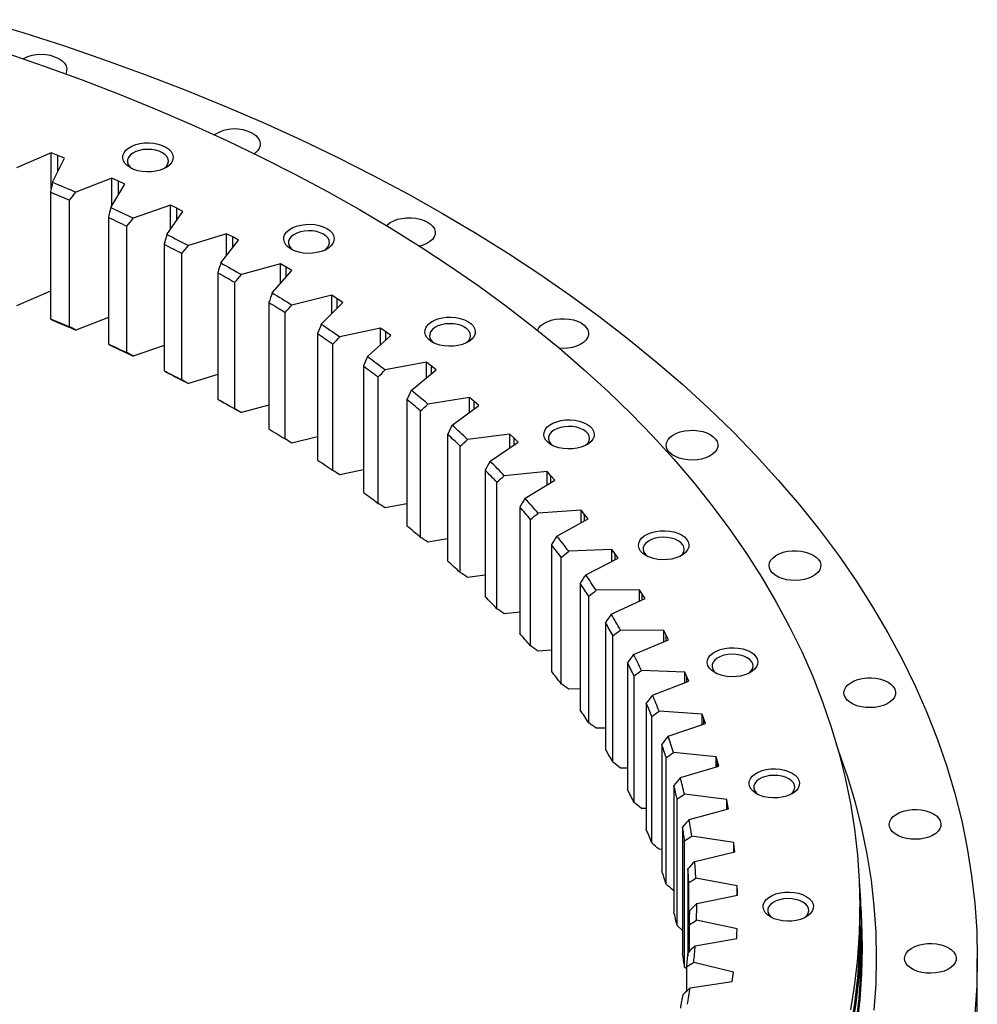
# Model space of a CAD drawing. Header units: millimetres. Extents: x 544 to 8161, y 2697 to 8573.
# Tile 16 of 16: x 6128 to 6536, y 5791 to 6210. Entities that reach past the tile are written whole.
import ezdxf

# ---------------------------------------------------------------- set-up
doc = ezdxf.new("R2010")
doc.units = ezdxf.units.MM
doc.header["$LTSCALE"] = 50

msp = doc.modelspace()

# ---------------------------------------------------------------- linework, layer by layer
at = {"lineweight": 25}
for p, q in [((6141.63, 6153.76), (6126.81, 6147.42)), ((6144.5, 6152.61), (6141.63, 6153.76)), ((6141.63, 6138.46), (6141.63, 6153.76)), ((6142.21, 6141.23), (6147.37, 6151.45)), ((6147.37, 6151.45), (6144.5, 6152.61)), ((6144.5, 6145.77), (6144.5, 6152.61)), ((6167.47, 6142.96), (6152.15, 6137.03)), ((6170.25, 6141.73), (6167.47, 6142.96)), ((6167.47, 6131.16), (6167.47, 6142.96)), ((6173.02, 6140.49), (6170.25, 6141.73)), ((6170.25, 6135.84), (6170.25, 6141.73)), ((6141.32, 6137.01), (6141.32, 6083.12)), ((6167.03, 6130.42), (6173.02, 6140.49)), ((6149.5, 6079.66), (6149.5, 6133.56)), ((6192.4, 6131.46), (6176.61, 6125.96)), ((6190.93, 6118.95), (6197.74, 6128.85)), ((6195.08, 6130.16), (6192.4, 6131.46)), ((6192.4, 6121.09), (6192.4, 6131.46)), ((6197.74, 6128.85), (6195.08, 6130.16)), ((6195.08, 6124.98), (6195.08, 6130.16)), ((6166, 6126.24), (6166, 6072.34)), ((6173.89, 6068.67), (6173.89, 6122.56)), ((6216.36, 6119.3), (6200.14, 6114.23)), ((6213.87, 6106.85), (6221.48, 6116.55)), ((6218.93, 6117.93), (6216.36, 6119.3)), ((6216.36, 6110.02), (6216.36, 6119.3)), ((6221.48, 6116.55), (6218.93, 6117.93)), ((6218.93, 6113.29), (6218.93, 6117.93)), ((6189.76, 6114.8), (6189.76, 6060.91)), ((6197.34, 6057.02), (6197.34, 6110.91)), ((6239.3, 6106.5), (6222.68, 6101.88)), ((6235.8, 6094.13), (6244.19, 6103.61)), ((6241.75, 6105.06), (6239.3, 6106.5)), ((6239.3, 6098.09), (6239.3, 6106.5)), ((6244.19, 6103.61), (6241.75, 6105.06)), ((6241.75, 6100.86), (6241.75, 6105.06)), ((6212.56, 6102.72), (6212.56, 6048.83)), ((6219.82, 6044.74), (6219.82, 6098.63)), ((6141.32, 6094.84), (6126.81, 6088.63)), ((6261.17, 6093.09), (6244.19, 6088.93)), ((6263.5, 6091.58), (6261.17, 6093.09)), ((6261.17, 6085.38), (6261.17, 6093.09)), ((6265.82, 6090.07), (6263.5, 6091.58)), ((6263.5, 6087.73), (6263.5, 6091.58)), ((6234.35, 6090.04), (6234.35, 6036.15)), ((6256.66, 6080.83), (6265.82, 6090.07)), ((6166, 6083.6), (6152.15, 6078.24)), ((6241.26, 6031.87), (6241.26, 6085.76)), ((6281.92, 6079.1), (6264.62, 6075.4)), ((6284.12, 6077.53), (6281.92, 6079.1)), ((6281.92, 6071.97), (6281.92, 6079.1)), ((6255.08, 6076.78), (6255.08, 6022.89)), ((6276.41, 6066.97), (6286.31, 6075.95)), ((6286.31, 6075.95), (6284.12, 6077.53)), ((6284.12, 6073.97), (6284.12, 6077.53)), ((6189.76, 6071.75), (6176.61, 6067.17)), ((6261.63, 6018.42), (6261.63, 6072.31)), ((6274.7, 6062.97), (6274.7, 6009.08)), ((6301.5, 6064.55), (6283.91, 6061.33)), ((6303.57, 6062.93), (6301.5, 6064.55)), ((6301.5, 6057.91), (6301.5, 6064.55)), ((6305.63, 6061.29), (6303.57, 6062.93)), ((6303.57, 6059.61), (6303.57, 6062.93)), ((6212.56, 6059.32), (6200.14, 6055.44)), ((6280.88, 6004.44), (6280.88, 6058.33)), ((6295, 6052.59), (6305.63, 6061.29)), ((6319.86, 6049.49), (6302.03, 6046.76)), ((6321.8, 6047.81), (6319.86, 6049.49)), ((6319.86, 6043.26), (6319.86, 6049.49)), ((6234.35, 6046.33), (6222.68, 6043.09)), ((6293.17, 6048.64), (6293.17, 5994.75)), ((6312.39, 6037.72), (6323.73, 6046.12)), ((6323.73, 6046.12), (6321.8, 6047.81)), ((6321.8, 6044.7), (6321.8, 6047.81)), ((6298.96, 5989.94), (6298.96, 6043.84)), ((6255.08, 6032.81), (6244.19, 6030.14)), ((6310.44, 6033.82), (6310.44, 5979.93)), ((6336.98, 6033.95), (6318.95, 6031.7)), ((6338.78, 6032.22), (6336.98, 6033.95)), ((6336.98, 6028.06), (6336.98, 6033.95)), ((6340.56, 6030.48), (6338.78, 6032.22)), ((6338.78, 6029.28), (6338.78, 6032.22)), ((6315.83, 5974.97), (6315.83, 6028.86)), ((6328.55, 6022.39), (6340.56, 6030.48)), ((6274.7, 6018.76), (6264.62, 6016.61)), ((6326.48, 6018.55), (6326.48, 5964.66)), ((6352.8, 6017.95), (6334.61, 6016.2)), ((6354.46, 6016.17), (6352.8, 6017.95)), ((6352.8, 6012.37), (6352.8, 6017.95)), ((6356.1, 6014.39), (6354.46, 6016.17)), ((6354.46, 6013.39), (6354.46, 6016.17)), ((6331.47, 5959.56), (6331.47, 6013.45)), ((6343.44, 6006.64), (6356.1, 6014.39)), ((6293.17, 6004.24), (6283.91, 6002.54)), ((6341.26, 6002.85), (6341.26, 5948.96)), ((6367.3, 6001.55), (6348.98, 6000.29)), ((6368.81, 5999.72), (6367.3, 6001.55)), ((6367.3, 5996.23), (6367.3, 6001.55)), ((6370.3, 5997.9), (6368.81, 5999.72)), ((6368.81, 5997.07), (6368.81, 5999.72)), ((6345.82, 5943.73), (6345.82, 5997.63)), ((6357.02, 5990.5), (6370.3, 5997.9)), ((6310.44, 5989.26), (6302.03, 5987.97)), ((6354.74, 5986.78), (6354.74, 5932.88)), ((6380.44, 5984.76), (6362.04, 5984.01)), ((6381.8, 5982.9), (6380.44, 5984.76)), ((6380.44, 5979.67), (6380.44, 5984.76)), ((6383.14, 5981.03), (6381.8, 5982.9)), ((6381.8, 5980.36), (6381.8, 5982.9)), ((6358.86, 5927.54), (6358.86, 5981.43)), ((6369.27, 5974.01), (6383.14, 5981.03)), ((6326.48, 5973.85), (6318.95, 5972.91)), ((6366.88, 5970.35), (6366.88, 5916.46)), ((6392.19, 5967.64), (6373.75, 5967.39)), ((6393.39, 5965.74), (6392.19, 5967.64)), ((6392.19, 5962.74), (6392.19, 5967.64)), ((6394.58, 5963.84), (6393.39, 5965.74)), ((6393.39, 5963.3), (6393.39, 5965.74)), ((6370.57, 5911), (6370.57, 5964.89)), ((6380.16, 5957.2), (6394.58, 5963.84)), ((6341.26, 5958.05), (6334.61, 5957.41)), ((6377.67, 5953.61), (6377.67, 5899.72)), ((6402.53, 5950.21), (6384.09, 5950.47)), ((6403.57, 5948.29), (6402.53, 5950.21)), ((6402.53, 5945.49), (6402.53, 5950.21)), ((6404.6, 5946.36), (6403.57, 5948.29)), ((6403.57, 5945.93), (6403.57, 5948.29)), ((6380.9, 5894.17), (6380.9, 5948.06)), ((6389.65, 5940.12), (6404.6, 5946.36)), ((6354.74, 5941.9), (6348.98, 5941.5)), ((6387.08, 5936.59), (6387.08, 5882.7)), ((6411.43, 5932.53), (6393.03, 5933.28)), ((6412.32, 5930.57), (6411.43, 5932.53)), ((6411.43, 5927.95), (6411.43, 5932.53)), ((6389.85, 5877.07), (6389.85, 5930.96)), ((6397.74, 5922.79), (6413.19, 5928.62)), ((6413.19, 5928.62), (6412.32, 5930.57)), ((6412.32, 5928.29), (6412.32, 5930.57)), ((6366.88, 5925.42), (6362.04, 5925.22)), ((6395.08, 5919.34), (6395.08, 5865.45)), ((6418.87, 5914.62), (6400.55, 5915.87)), ((6397.39, 5859.75), (6397.39, 5913.64)), ((6404.41, 5905.27), (6420.31, 5910.66)), ((6419.6, 5912.64), (6418.87, 5914.62)), ((6418.87, 5910.17), (6418.87, 5914.62)), ((6420.31, 5910.66), (6419.6, 5912.64)), ((6419.6, 5910.42), (6419.6, 5912.64)), ((6377.67, 5908.65), (6373.75, 5908.6)), ((6401.66, 5901.88), (6401.66, 5847.99)), ((6424.84, 5896.52), (6406.65, 5898.28)), ((6403.51, 5842.24), (6403.51, 5896.13)), ((6425.41, 5894.53), (6424.84, 5896.52)), ((6424.84, 5892.2), (6424.84, 5896.52)), ((6425.95, 5892.53), (6425.41, 5894.53)), ((6425.41, 5892.37), (6425.41, 5894.53)), ((6387.08, 5891.63), (6384.09, 5891.67)), ((6409.63, 5887.58), (6425.95, 5892.53)), ((6406.81, 5884.27), (6406.81, 5830.38)), ((6408.18, 5824.58), (6408.18, 5878.47)), ((6429.33, 5878.29), (6411.29, 5880.53)), ((6429.73, 5876.28), (6429.33, 5878.29)), ((6429.33, 5874.06), (6429.33, 5878.29)), ((6395.08, 5874.41), (6393.03, 5874.49)), ((6413.4, 5869.77), (6430.11, 5874.27)), ((6430.11, 5874.27), (6429.73, 5876.28)), ((6429.73, 5874.17), (6429.73, 5876.28)), ((6410.51, 5866.54), (6410.51, 5812.65)), ((6411.41, 5806.82), (6411.41, 5860.71)), ((6432.31, 5859.95), (6414.49, 5862.69)), ((6401.66, 5857), (6400.55, 5857.08)), ((6415.7, 5851.87), (6432.77, 5855.92)), ((6432.55, 5857.93), (6432.31, 5859.95)), ((6432.31, 5855.81), (6432.31, 5859.95)), ((6432.77, 5855.92), (6432.55, 5857.93)), ((6432.55, 5855.87), (6432.55, 5857.93)), ((6412.76, 5848.72), (6412.76, 5811.62)), ((6433.8, 5841.55), (6416.21, 5844.77)), ((6406.81, 5839.47), (6406.65, 5839.49)), ((6413.18, 5813.31), (6413.18, 5842.88)), ((6433.87, 5839.53), (6433.8, 5841.55)), ((6433.8, 5837.49), (6433.8, 5841.55)), ((6433.92, 5837.51), (6433.87, 5839.53)), ((6433.87, 5837.5), (6433.87, 5839.53)), ((6416.55, 5833.93), (6433.92, 5837.51)), ((6413.55, 5830.87), (6413.55, 5829.48)), ((6486.05, 5824.46), (6486.05, 5832.62)), ((6433.77, 5823.13), (6416.47, 5826.83)), ((6410.51, 5822.46), (6408.18, 5824.58)), ((6413.49, 5813.61), (6413.49, 5825.01)), ((6433.68, 5821.11), (6433.77, 5823.13)), ((6486.55, 5815.48), (6486.55, 5824.46)), ((6415.92, 5816), (6433.57, 5819.09)), ((6433.57, 5819.09), (6433.68, 5821.11)), ((6536.05, 5773.83), (6536.05, 5810.58)), ((6412.34, 5805.94), (6411.41, 5806.82)), ((6412.34, 5796.69), (6412.34, 5807.17)), ((6432.24, 5804.74), (6415.26, 5808.9)), ((6431.71, 5800.71), (6431.99, 5802.72)), ((6431.99, 5802.72), (6432.24, 5804.74)), ((6413.83, 5798.09), (6431.71, 5800.71))]:
    msp.add_line(p, q, dxfattribs=at)
at = {"lineweight": 25, "flags": 128}
for points in [[(6111.53, 6210.5), (6129.54, 6205.03), (6147.3, 6199.29), (6164.79, 6193.28), (6182.01, 6187.01), (6198.93, 6180.48), (6215.55, 6173.7), (6231.86, 6166.67), (6247.85, 6159.39), (6263.5, 6151.88), (6278.8, 6144.13), (6293.75, 6136.16), (6308.33, 6127.96)], [(6122.3, 6196.33), (6138.67, 6190.71), (6154.77, 6184.85), (6170.61, 6178.74), (6186.16, 6172.39), (6201.42, 6165.81), (6216.38, 6159.01), (6231.02, 6151.98), (6245.34, 6144.73), (6259.33, 6137.26), (6272.97, 6129.59)], [(6145.08, 6193.78), (6146.34, 6192.9), (6147.32, 6191.91), (6147.97, 6190.84), (6148.27, 6189.71), (6148.23, 6188.58), (6147.84, 6187.46), (6147.82, 6187.42)], [(6190.46, 6156.23), (6191.73, 6155.35), (6192.69, 6154.35), (6193.32, 6153.27), (6193.6, 6152.13), (6193.5, 6150.99), (6193.05, 6149.87), (6192.25, 6148.83), (6191.13, 6147.88), (6189.72, 6147.07), (6188.09, 6146.42), (6186.27, 6145.96), (6184.34, 6145.7), (6182.36, 6145.65), (6180.4, 6145.8), (6178.51, 6146.17), (6176.78, 6146.73), (6175.26, 6147.46), (6173.99, 6148.34), (6173.02, 6149.34), (6172.39, 6150.42), (6172.12, 6151.56), (6172.21, 6152.7), (6172.66, 6153.82), (6173.47, 6154.87), (6174.59, 6155.81), (6175.99, 6156.62), (6177.63, 6157.27), (6179.44, 6157.73), (6181.37, 6157.99), (6183.35, 6158.04), (6185.32, 6157.89), (6187.2, 6157.52), (6188.93, 6156.97), (6190.46, 6156.23)], [(6227.46, 6162), (6228.73, 6161.12), (6229.7, 6160.13), (6230.35, 6159.06), (6230.66, 6157.93), (6230.62, 6156.8), (6230.22, 6155.68), (6229.49, 6154.62), (6228.44, 6153.66), (6228.09, 6153.41)], [(6189.04, 6153.78), (6187.67, 6154.43), (6186.1, 6154.9), (6184.4, 6155.18), (6182.63, 6155.26), (6180.88, 6155.13), (6179.2, 6154.8), (6177.68, 6154.28), (6176.36, 6153.6), (6175.32, 6152.77), (6174.58, 6151.85), (6174.18, 6150.85), (6174.13, 6149.83), (6174.44, 6148.82), (6175.1, 6147.87), (6176.03, 6147.05)], [(6189.68, 6147.05), (6189.91, 6147.22), (6190.81, 6148.1), (6191.38, 6149.07), (6191.6, 6150.08), (6191.47, 6151.1), (6190.98, 6152.09), (6190.16, 6152.99), (6189.04, 6153.78)], [(6142.21, 6141.23), (6143.46, 6140.71), (6144.71, 6140.19), (6145.95, 6139.66), (6147.2, 6139.14), (6148.44, 6138.61), (6149.68, 6138.09), (6150.91, 6137.56), (6152.15, 6137.03)], [(6141.32, 6137.01), (6142.35, 6136.58), (6143.38, 6136.16), (6144.4, 6135.72), (6145.42, 6135.29), (6146.45, 6134.86), (6147.47, 6134.43), (6148.49, 6133.99), (6149.5, 6133.56)], [(6167.03, 6130.42), (6168.23, 6129.87), (6169.44, 6129.32), (6170.64, 6128.76), (6171.84, 6128.2), (6173.03, 6127.64), (6174.23, 6127.08), (6175.42, 6126.52), (6176.61, 6125.96)], [(6272.97, 6129.59), (6286.26, 6121.72), (6299.19, 6113.64), (6311.75, 6105.38), (6323.92, 6096.92), (6335.71, 6088.29), (6347.11, 6079.48), (6358.1, 6070.5), (6368.68, 6061.36), (6378.85, 6052.06), (6388.58, 6042.61), (6397.89, 6033.02), (6406.76, 6023.29), (6415.18, 6013.43), (6423.15, 6003.44), (6430.67, 5993.34), (6437.73, 5983.13), (6444.32, 5972.82), (6450.44, 5962.4), (6456.09, 5951.9), (6461.26, 5941.32), (6465.95, 5930.67), (6470.15, 5919.94), (6473.87, 5909.16), (6477.09, 5898.32), (6479.83, 5887.44), (6482.06, 5876.52), (6483.81, 5865.58), (6485.05, 5854.6), (6485.8, 5843.62), (6486.05, 5832.62), (6485.8, 5821.63), (6485.05, 5810.64), (6483.81, 5799.67), (6482.06, 5788.72)], [(6166, 6126.24), (6166.99, 6125.78), (6167.98, 6125.32), (6168.97, 6124.86), (6169.95, 6124.41), (6170.94, 6123.95), (6171.92, 6123.48), (6172.9, 6123.02), (6173.89, 6122.56)], [(6284.49, 6122.79), (6284.87, 6123.17), (6286.06, 6124.08), (6287.52, 6124.84), (6289.19, 6125.45), (6291.02, 6125.87), (6292.95, 6126.1), (6294.92, 6126.13), (6296.87, 6125.95), (6298.73, 6125.57), (6300.45, 6125.01), (6301.96, 6124.28)], [(6308.33, 6127.96), (6322.53, 6119.54), (6336.34, 6110.91), (6349.77, 6102.08), (6362.78, 6093.04), (6375.38, 6083.81), (6387.56, 6074.4), (6399.31, 6064.8), (6410.62, 6055.03), (6421.48, 6045.1), (6431.88, 6035), (6441.83, 6024.75), (6451.31, 6014.35), (6460.31, 6003.81), (6468.83, 5993.14), (6476.87, 5982.34), (6484.41, 5971.43), (6491.45, 5960.4), (6498, 5949.28), (6504.03, 5938.06), (6509.56, 5926.75), (6514.57, 5915.36), (6519.06, 5903.9), (6523.03, 5892.37), (6526.48, 5880.79), (6529.4, 5869.16), (6531.79, 5857.49), (6533.65, 5845.79), (6534.98, 5834.07), (6535.78, 5822.33), (6536.05, 5810.58), (6535.78, 5798.83), (6534.98, 5787.09)], [(6259, 6121.53), (6260.27, 6120.65), (6261.24, 6119.65), (6261.87, 6118.56), (6262.14, 6117.43), (6262.05, 6116.28), (6261.6, 6115.17), (6260.79, 6114.12), (6259.67, 6113.18), (6258.27, 6112.37), (6256.63, 6111.72), (6254.82, 6111.26), (6252.89, 6111), (6250.91, 6110.94), (6248.94, 6111.1), (6247.06, 6111.47), (6245.33, 6112.02), (6243.8, 6112.75), (6242.53, 6113.64), (6241.57, 6114.64), (6240.94, 6115.72), (6240.66, 6116.86), (6240.76, 6118), (6241.21, 6119.11), (6242.01, 6120.16), (6243.13, 6121.11), (6244.54, 6121.92), (6246.17, 6122.56), (6247.99, 6123.03), (6249.92, 6123.29), (6251.9, 6123.34), (6253.86, 6123.18), (6255.75, 6122.82), (6257.48, 6122.26), (6259, 6121.53)], [(6257.59, 6119.08), (6256.22, 6119.73), (6254.65, 6120.2), (6252.95, 6120.48), (6251.18, 6120.56), (6249.43, 6120.43), (6247.75, 6120.1), (6246.22, 6119.58), (6244.91, 6118.9), (6243.86, 6118.07), (6243.12, 6117.14), (6242.72, 6116.15), (6242.68, 6115.13), (6242.99, 6114.12), (6243.65, 6113.17), (6244.58, 6112.35)], [(6301.96, 6124.28), (6303.23, 6123.41), (6304.2, 6122.42), (6304.85, 6121.34), (6305.16, 6120.22), (6305.11, 6119.08), (6304.72, 6117.97), (6303.98, 6116.91), (6302.94, 6115.95), (6301.6, 6115.1), (6300.04, 6114.42), (6298.65, 6113.99)], [(6190.93, 6118.95), (6192.09, 6118.37), (6193.25, 6117.78), (6194.4, 6117.2), (6195.56, 6116.61), (6196.7, 6116.02), (6197.85, 6115.42), (6199, 6114.83), (6200.14, 6114.23)], [(6258.23, 6112.35), (6258.46, 6112.52), (6259.35, 6113.4), (6259.93, 6114.37), (6260.15, 6115.38), (6260.02, 6116.4), (6259.53, 6117.38), (6258.71, 6118.29), (6257.59, 6119.08)], [(6189.76, 6114.8), (6190.71, 6114.32), (6191.66, 6113.83), (6192.61, 6113.35), (6193.56, 6112.86), (6194.51, 6112.38), (6195.45, 6111.89), (6196.4, 6111.4), (6197.34, 6110.91)], [(6213.87, 6106.85), (6214.98, 6106.23), (6216.09, 6105.61), (6217.2, 6105), (6218.3, 6104.38), (6219.4, 6103.75), (6220.5, 6103.13), (6221.59, 6102.51), (6222.68, 6101.88)], [(6212.56, 6102.72), (6213.47, 6102.22), (6214.39, 6101.71), (6215.29, 6101.2), (6216.2, 6100.69), (6217.11, 6100.18), (6218.01, 6099.66), (6218.92, 6099.15), (6219.82, 6098.63)], [(6235.8, 6094.13), (6236.86, 6093.48), (6237.91, 6092.84), (6238.97, 6092.19), (6240.02, 6091.54), (6241.06, 6090.89), (6242.11, 6090.24), (6243.15, 6089.58), (6244.19, 6088.93)], [(6234.35, 6090.04), (6235.22, 6089.51), (6236.09, 6088.98), (6236.96, 6088.44), (6237.82, 6087.91), (6238.68, 6087.37), (6239.55, 6086.84), (6240.4, 6086.3), (6241.26, 6085.76)], [(6141.32, 6083.12), (6142.35, 6082.69), (6143.38, 6082.26), (6144.4, 6081.83), (6145.42, 6081.4), (6146.45, 6080.97), (6147.47, 6080.53), (6148.49, 6080.1), (6149.5, 6079.66)], [(6142.21, 6082.44), (6143.46, 6081.92), (6144.71, 6081.4), (6145.95, 6080.87), (6147.2, 6080.35), (6148.44, 6079.82), (6149.68, 6079.3), (6150.91, 6078.77), (6152.15, 6078.24)], [(6319.12, 6081.96), (6320.39, 6081.08), (6321.35, 6080.08), (6321.98, 6078.99), (6322.26, 6077.86), (6322.16, 6076.71), (6321.71, 6075.6), (6320.91, 6074.55), (6319.79, 6073.61), (6318.38, 6072.8), (6316.75, 6072.15), (6314.93, 6071.69), (6313, 6071.42), (6311.02, 6071.37), (6309.06, 6071.53), (6307.17, 6071.89), (6305.44, 6072.45), (6303.92, 6073.18), (6302.65, 6074.06), (6301.68, 6075.06), (6301.05, 6076.15), (6300.78, 6077.28), (6300.87, 6078.43), (6301.32, 6079.54), (6302.13, 6080.59), (6303.25, 6081.54), (6304.65, 6082.35), (6306.29, 6082.99), (6308.1, 6083.46), (6310.03, 6083.72), (6312.01, 6083.77), (6313.98, 6083.61), (6315.86, 6083.25), (6317.59, 6082.69), (6319.12, 6081.96)], [(6348.77, 6078.15), (6349.31, 6079.15), (6350.2, 6080.16), (6351.4, 6081.07), (6352.85, 6081.84), (6354.52, 6082.44), (6356.35, 6082.87), (6358.28, 6083.1), (6360.25, 6083.12), (6362.2, 6082.94), (6364.06, 6082.57), (6365.78, 6082.01), (6367.29, 6081.28)], [(6256.66, 6080.83), (6257.66, 6080.15), (6258.66, 6079.48), (6259.66, 6078.8), (6260.66, 6078.12), (6261.65, 6077.45), (6262.64, 6076.77), (6263.63, 6076.08), (6264.62, 6075.4)], [(6317.7, 6079.51), (6316.33, 6080.16), (6314.76, 6080.63), (6313.06, 6080.91), (6311.3, 6080.99), (6309.54, 6080.86), (6307.86, 6080.53), (6306.34, 6080.01), (6305.02, 6079.32), (6303.98, 6078.5), (6303.24, 6077.57), (6302.84, 6076.58), (6302.79, 6075.55), (6303.1, 6074.55), (6303.76, 6073.6), (6304.69, 6072.78)], [(6318.34, 6072.78), (6318.57, 6072.95), (6319.47, 6073.83), (6320.04, 6074.8), (6320.26, 6075.81), (6320.13, 6076.83), (6319.64, 6077.81), (6318.82, 6078.72), (6317.7, 6079.51)], [(6367.29, 6081.28), (6368.56, 6080.4), (6369.53, 6079.41), (6370.18, 6078.34), (6370.49, 6077.21), (6370.45, 6076.08), (6370.05, 6074.96), (6369.32, 6073.9), (6368.27, 6072.94), (6366.94, 6072.1), (6365.37, 6071.41), (6363.61, 6070.89), (6361.72, 6070.56), (6359.76, 6070.44), (6358.12, 6070.49)], [(6255.08, 6076.78), (6255.9, 6076.23), (6256.73, 6075.67), (6257.55, 6075.11), (6258.37, 6074.56), (6259.19, 6074), (6260, 6073.44), (6260.82, 6072.88), (6261.63, 6072.31)], [(6166, 6072.34), (6166.99, 6071.89), (6167.98, 6071.43), (6168.97, 6070.97), (6169.95, 6070.51), (6170.94, 6070.05), (6171.92, 6069.59), (6172.9, 6069.13), (6173.89, 6068.67)], [(6167.03, 6071.63), (6168.23, 6071.08), (6169.44, 6070.53), (6170.64, 6069.97), (6171.84, 6069.41), (6173.03, 6068.85), (6174.23, 6068.29), (6175.42, 6067.73), (6176.61, 6067.17)], [(6276.41, 6066.97), (6277.35, 6066.27), (6278.3, 6065.57), (6279.24, 6064.87), (6280.18, 6064.16), (6281.12, 6063.46), (6282.05, 6062.75), (6282.98, 6062.04), (6283.91, 6061.33)], [(6274.7, 6062.97), (6275.48, 6062.39), (6276.25, 6061.81), (6277.03, 6061.24), (6277.8, 6060.66), (6278.58, 6060.08), (6279.34, 6059.49), (6280.11, 6058.91), (6280.88, 6058.33)], [(6189.76, 6060.91), (6190.71, 6060.42), (6191.66, 6059.94), (6192.61, 6059.46), (6193.56, 6058.97), (6194.51, 6058.48), (6195.45, 6058), (6196.4, 6057.51), (6197.34, 6057.02)], [(6190.93, 6060.16), (6192.09, 6059.58), (6193.25, 6058.99), (6194.4, 6058.4), (6195.56, 6057.82), (6196.7, 6057.22), (6197.85, 6056.63), (6199, 6056.04), (6200.14, 6055.44)], [(6212.56, 6048.83), (6213.47, 6048.32), (6214.39, 6047.82), (6215.29, 6047.31), (6216.2, 6046.8), (6217.11, 6046.28), (6218.01, 6045.77), (6218.92, 6045.26), (6219.82, 6044.74)], [(6213.87, 6048.06), (6214.98, 6047.44), (6216.09, 6046.82), (6217.2, 6046.2), (6218.3, 6045.58), (6219.4, 6044.96), (6220.5, 6044.34), (6221.59, 6043.72), (6222.68, 6043.09)], [(6369.77, 6038.2), (6371.04, 6037.32), (6372, 6036.32), (6372.63, 6035.23), (6372.91, 6034.1), (6372.82, 6032.95), (6372.36, 6031.84), (6371.56, 6030.79), (6370.44, 6029.84), (6369.04, 6029.03), (6367.4, 6028.39), (6365.59, 6027.92), (6363.65, 6027.66), (6361.67, 6027.61), (6359.71, 6027.77), (6357.83, 6028.13), (6356.09, 6028.69), (6354.57, 6029.42), (6353.3, 6030.3), (6352.34, 6031.3), (6351.71, 6032.39), (6351.43, 6033.52), (6351.52, 6034.67), (6351.98, 6035.78), (6352.78, 6036.83), (6353.9, 6037.77), (6355.3, 6038.58), (6356.94, 6039.23), (6358.75, 6039.69), (6360.68, 6039.96), (6362.67, 6040.01), (6364.63, 6039.85), (6366.51, 6039.49), (6368.24, 6038.93), (6369.77, 6038.2)], [(6368.36, 6035.75), (6366.98, 6036.39), (6365.42, 6036.87), (6363.71, 6037.15), (6361.95, 6037.23), (6360.19, 6037.1), (6358.52, 6036.77), (6356.99, 6036.25), (6355.68, 6035.56), (6354.63, 6034.74), (6353.89, 6033.81), (6353.49, 6032.81), (6353.44, 6031.79), (6353.76, 6030.79), (6354.41, 6029.84), (6355.35, 6029.01)], [(6234.35, 6036.15), (6235.22, 6035.62), (6236.09, 6035.09), (6236.96, 6034.55), (6237.82, 6034.02), (6238.68, 6033.48), (6239.55, 6032.94), (6240.4, 6032.41), (6241.26, 6031.87)], [(6368.99, 6029.01), (6369.22, 6029.19), (6370.12, 6030.07), (6370.69, 6031.03), (6370.92, 6032.05), (6370.78, 6033.07), (6370.3, 6034.05), (6369.48, 6034.96), (6368.36, 6035.75)], [(6422.34, 6033.72), (6423.61, 6032.84), (6424.58, 6031.85), (6425.23, 6030.78), (6425.54, 6029.65), (6425.49, 6028.51), (6425.1, 6027.4), (6424.37, 6026.34), (6423.32, 6025.38), (6421.99, 6024.54), (6420.42, 6023.85), (6418.66, 6023.33), (6416.77, 6023), (6414.81, 6022.88), (6412.84, 6022.95), (6410.93, 6023.23), (6409.14, 6023.7), (6407.51, 6024.35), (6406.12, 6025.16), (6405, 6026.09), (6404.18, 6027.13), (6403.7, 6028.23), (6403.57, 6029.37), (6403.79, 6030.5), (6404.35, 6031.59), (6405.25, 6032.6), (6406.44, 6033.51), (6407.9, 6034.28), (6409.57, 6034.88), (6411.4, 6035.31), (6413.33, 6035.54), (6415.3, 6035.56), (6417.25, 6035.38), (6419.11, 6035.01), (6420.83, 6034.44), (6422.34, 6033.72)], [(6255.08, 6022.89), (6255.9, 6022.33), (6256.73, 6021.78), (6257.55, 6021.22), (6258.37, 6020.66), (6259.19, 6020.1), (6260, 6019.55), (6260.82, 6018.98), (6261.63, 6018.42)], [(6274.7, 6009.08), (6275.48, 6008.5), (6276.25, 6007.92), (6277.03, 6007.34), (6277.8, 6006.76), (6278.58, 6006.18), (6279.34, 6005.6), (6280.11, 6005.02), (6280.88, 6004.44)], [(6410.1, 5990.99), (6411.36, 5990.11), (6412.33, 5989.11), (6412.96, 5988.03), (6413.23, 5986.89), (6413.14, 5985.75), (6412.69, 5984.63), (6411.89, 5983.58), (6410.76, 5982.64), (6409.36, 5981.83), (6407.72, 5981.18), (6405.91, 5980.72), (6403.98, 5980.46), (6402, 5980.4), (6400.03, 5980.56), (6398.15, 5980.93), (6396.42, 5981.48), (6394.89, 5982.22), (6393.63, 5983.1), (6392.66, 5984.1), (6392.03, 5985.18), (6391.76, 5986.32), (6391.85, 5987.46), (6392.3, 5988.58), (6393.1, 5989.62), (6394.22, 5990.57), (6395.63, 5991.38), (6397.26, 5992.03), (6399.08, 5992.49), (6401.01, 5992.75), (6402.99, 5992.8), (6404.96, 5992.65), (6406.84, 5992.28), (6408.57, 5991.72), (6410.1, 5990.99)], [(6408.68, 5988.54), (6407.31, 5989.19), (6405.74, 5989.66), (6404.04, 5989.94), (6402.27, 5990.02), (6400.52, 5989.89), (6398.84, 5989.56), (6397.31, 5989.04), (6396, 5988.36), (6394.95, 5987.53), (6394.21, 5986.6), (6393.81, 5985.61), (6393.77, 5984.59), (6394.08, 5983.58), (6394.74, 5982.63), (6395.67, 5981.81)], [(6409.32, 5981.81), (6409.55, 5981.98), (6410.44, 5982.86), (6411.02, 5983.83), (6411.24, 5984.84), (6411.11, 5985.86), (6410.62, 5986.84), (6409.8, 5987.75), (6408.68, 5988.54)], [(6466.17, 5982.41), (6467.43, 5981.54), (6468.4, 5980.55), (6469.06, 5979.47), (6469.36, 5978.35), (6469.32, 5977.21), (6468.92, 5976.1), (6468.19, 5975.04), (6467.14, 5974.08), (6465.81, 5973.24), (6464.24, 5972.55), (6462.48, 5972.03), (6460.59, 5971.7), (6458.64, 5971.57), (6456.67, 5971.65), (6454.76, 5971.93), (6452.96, 5972.4), (6451.34, 5973.05), (6449.94, 5973.85), (6448.82, 5974.79), (6448.01, 5975.83), (6447.52, 5976.93), (6447.39, 5978.07), (6447.61, 5979.2), (6448.18, 5980.29), (6449.07, 5981.3), (6450.27, 5982.21), (6451.72, 5982.98), (6453.39, 5983.58), (6455.22, 5984.01), (6457.16, 5984.23), (6459.13, 5984.26), (6461.08, 5984.08), (6462.94, 5983.7), (6464.65, 5983.14), (6466.17, 5982.41)], [(6439.4, 5941.15), (6440.67, 5940.27), (6441.63, 5939.27), (6442.26, 5938.19), (6442.54, 5937.05), (6442.45, 5935.91), (6441.99, 5934.79), (6441.19, 5933.75), (6440.07, 5932.8), (6438.67, 5931.99), (6437.03, 5931.34), (6435.22, 5930.88), (6433.29, 5930.62), (6431.3, 5930.57), (6429.34, 5930.72), (6427.46, 5931.09), (6425.72, 5931.65), (6424.2, 5932.38), (6422.93, 5933.26), (6421.97, 5934.26), (6421.34, 5935.34), (6421.06, 5936.48), (6421.15, 5937.62), (6421.61, 5938.74), (6422.41, 5939.78), (6423.53, 5940.73), (6424.93, 5941.54), (6426.57, 5942.19), (6428.38, 5942.65), (6430.31, 5942.91), (6432.3, 5942.96), (6434.26, 5942.81), (6436.14, 5942.44), (6437.88, 5941.88), (6439.4, 5941.15)], [(6437.99, 5938.7), (6436.62, 5939.35), (6435.05, 5939.82), (6433.34, 5940.1), (6431.58, 5940.18), (6429.82, 5940.05), (6428.15, 5939.72), (6426.62, 5939.2), (6425.31, 5938.52), (6424.26, 5937.69), (6423.52, 5936.77), (6423.12, 5935.77), (6423.08, 5934.75), (6423.39, 5933.74), (6424.04, 5932.79), (6424.98, 5931.97)], [(6438.62, 5931.97), (6438.85, 5932.14), (6439.75, 5933.02), (6440.32, 5933.99), (6440.55, 5935), (6440.41, 5936.02), (6439.93, 5937.01), (6439.11, 5937.91), (6437.99, 5938.7)], [(6498.02, 5928.25), (6499.28, 5927.37), (6500.25, 5926.38), (6500.91, 5925.31), (6501.21, 5924.18), (6501.17, 5923.05), (6500.77, 5921.93), (6500.04, 5920.87), (6498.99, 5919.91), (6497.66, 5919.07), (6496.09, 5918.38), (6494.33, 5917.86), (6492.45, 5917.54), (6490.49, 5917.41), (6488.52, 5917.49), (6486.61, 5917.76), (6484.81, 5918.23), (6483.19, 5918.88), (6481.79, 5919.69), (6480.67, 5920.62), (6479.86, 5921.66), (6479.37, 5922.76), (6479.24, 5923.9), (6479.46, 5925.03), (6480.03, 5926.12), (6480.92, 5927.14), (6482.12, 5928.04), (6483.57, 5928.81), (6485.24, 5929.42), (6487.07, 5929.84), (6489.01, 5930.07), (6490.98, 5930.09), (6492.93, 5929.92), (6494.79, 5929.54), (6496.5, 5928.98), (6498.02, 5928.25)], [(6476.83, 5899.28), (6477, 5898.82), (6480.75, 5887.93), (6484.01, 5876.99), (6486.77, 5866), (6489.03, 5854.98), (6490.79, 5843.93), (6492.04, 5832.85), (6492.8, 5821.76), (6493.05, 5810.66), (6492.8, 5799.56), (6492.04, 5788.47)], [(6457.19, 5889.53), (6458.46, 5888.65), (6459.42, 5887.65), (6460.05, 5886.56), (6460.33, 5885.43), (6460.23, 5884.29), (6459.78, 5883.17), (6458.98, 5882.12), (6457.86, 5881.18), (6456.45, 5880.37), (6454.82, 5879.72), (6453, 5879.26), (6451.07, 5879), (6449.09, 5878.94), (6447.13, 5879.1), (6445.24, 5879.47), (6443.51, 5880.02), (6441.99, 5880.76), (6440.72, 5881.64), (6439.75, 5882.64), (6439.12, 5883.72), (6438.85, 5884.86), (6438.94, 5886), (6439.39, 5887.12), (6440.2, 5888.16), (6441.32, 5889.11), (6442.72, 5889.92), (6444.36, 5890.57), (6446.17, 5891.03), (6448.1, 5891.29), (6450.08, 5891.34), (6452.05, 5891.18), (6453.93, 5890.82), (6455.66, 5890.26), (6457.19, 5889.53)], [(6455.77, 5887.08), (6454.4, 5887.73), (6452.83, 5888.2), (6451.13, 5888.48), (6449.37, 5888.56), (6447.61, 5888.43), (6445.93, 5888.1), (6444.41, 5887.58), (6443.09, 5886.9), (6442.05, 5886.07), (6441.31, 5885.14), (6440.91, 5884.15), (6440.86, 5883.13), (6441.17, 5882.12), (6441.83, 5881.17), (6442.76, 5880.35)], [(6456.41, 5880.35), (6456.64, 5880.52), (6457.54, 5881.4), (6458.11, 5882.37), (6458.33, 5883.38), (6458.2, 5884.4), (6457.71, 5885.38), (6456.89, 5886.29), (6455.77, 5887.08)], [(6517.35, 5872.15), (6518.61, 5871.27), (6519.58, 5870.28), (6520.24, 5869.21), (6520.54, 5868.08), (6520.5, 5866.94), (6520.1, 5865.83), (6519.37, 5864.77), (6518.32, 5863.81), (6516.99, 5862.97), (6515.42, 5862.28), (6513.66, 5861.76), (6511.78, 5861.43), (6509.82, 5861.31), (6507.85, 5861.38), (6505.94, 5861.66), (6504.14, 5862.13), (6502.52, 5862.78), (6501.13, 5863.59), (6500, 5864.52), (6499.19, 5865.56), (6498.7, 5866.66), (6498.57, 5867.8), (6498.79, 5868.93), (6499.36, 5870.02), (6500.26, 5871.03), (6501.45, 5871.94), (6502.91, 5872.71), (6504.58, 5873.31), (6506.41, 5873.74), (6508.34, 5873.97), (6510.31, 5873.99), (6512.26, 5873.81), (6514.12, 5873.44), (6515.83, 5872.88), (6517.35, 5872.15)], [(6485.81, 5843.39), (6486.3, 5835.46), (6486.55, 5824.46), (6486.3, 5813.46), (6485.55, 5802.46), (6484.31, 5791.48), (6482.56, 5780.53)], [(6463.15, 5837.01), (6464.42, 5836.13), (6465.38, 5835.13), (6466.01, 5834.04), (6466.29, 5832.91), (6466.2, 5831.77), (6465.74, 5830.65), (6464.94, 5829.6), (6463.82, 5828.66), (6462.42, 5827.85), (6460.78, 5827.2), (6458.97, 5826.74), (6457.03, 5826.48), (6455.05, 5826.42), (6453.09, 5826.58), (6451.21, 5826.95), (6449.47, 5827.5), (6447.95, 5828.24), (6446.68, 5829.12), (6445.72, 5830.12), (6445.09, 5831.2), (6444.81, 5832.34), (6444.9, 5833.48), (6445.36, 5834.6), (6446.16, 5835.64), (6447.28, 5836.59), (6448.68, 5837.4), (6450.32, 5838.05), (6452.13, 5838.51), (6454.06, 5838.77), (6456.05, 5838.82), (6458.01, 5838.67), (6459.89, 5838.3), (6461.62, 5837.74), (6463.15, 5837.01)], [(6461.74, 5834.56), (6460.36, 5835.21), (6458.8, 5835.68), (6457.09, 5835.96), (6455.33, 5836.04), (6453.57, 5835.91), (6451.9, 5835.58), (6450.37, 5835.06), (6449.06, 5834.38), (6448.01, 5833.55), (6447.27, 5832.62), (6446.87, 5831.63), (6446.83, 5830.61), (6447.14, 5829.6), (6447.79, 5828.65), (6448.73, 5827.83)], [(6462.37, 5827.83), (6462.6, 5828), (6463.5, 5828.88), (6464.07, 5829.85), (6464.3, 5830.86), (6464.16, 5831.88), (6463.68, 5832.86), (6462.86, 5833.77), (6461.74, 5834.56)], [(6486.41, 5832.69), (6486.8, 5826.08), (6487.05, 5815.07), (6486.8, 5804.06), (6486.05, 5793.06), (6484.8, 5782.07)], [(6486.05, 5824.46), (6485.8, 5813.46), (6485.05, 5802.48), (6483.81, 5791.51), (6482.06, 5780.56)], [(6486.55, 5815.48), (6486.3, 5804.48), (6485.55, 5793.48), (6484.31, 5782.5)], [(6523.83, 5815.07), (6525.09, 5814.19), (6526.07, 5813.2), (6526.72, 5812.13), (6527.02, 5811), (6526.98, 5809.87), (6526.59, 5808.75), (6525.85, 5807.69), (6524.8, 5806.73), (6523.47, 5805.89), (6521.9, 5805.2), (6520.14, 5804.68), (6518.26, 5804.36), (6516.3, 5804.23), (6514.33, 5804.31), (6512.42, 5804.58), (6510.62, 5805.05), (6509, 5805.7), (6507.61, 5806.51), (6506.48, 5807.44), (6505.67, 5808.48), (6505.19, 5809.58), (6505.05, 5810.72), (6505.27, 5811.85), (6505.84, 5812.94), (6506.74, 5813.96), (6507.93, 5814.86), (6509.39, 5815.63), (6511.06, 5816.24), (6512.89, 5816.66), (6514.82, 5816.89), (6516.79, 5816.91), (6518.74, 5816.74), (6520.6, 5816.36), (6522.31, 5815.8), (6523.83, 5815.07)]]:
    msp.add_lwpolyline(points, dxfattribs=at)
at = {"lineweight": 25}
for centre, radius, start, end in [((6137.29, 6178.83), 16.85, 62.4853, 116.9637), ((6219.73, 6147.62), 16.32, 61.7293, 122.0166), ((6001.01, 5690.84), 466.15, 49.777, 50.9004), ((5999.91, 5689.03), 464.02, 49.874, 50.8034), ((6024.86, 5718.19), 429.86, 46.832, 48.0177), ((6023.65, 5716.26), 427.9, 46.9343, 47.9153), ((6048.34, 5742.43), 396.11, 43.7222, 44.9743), ((6047.02, 5740.39), 394.3, 43.8303, 44.8662), ((6069.68, 5761.35), 363.43, 40.5525, 41.6463), ((6071.11, 5763.48), 365.09, 40.4383, 41.7604), ((5999.91, 5635.14), 464.02, 49.874, 50.8034), ((6092.85, 5781.36), 336.94, 36.9729, 38.3677), ((6091.32, 5779.14), 335.41, 37.0933, 38.2472), ((6023.65, 5662.36), 427.9, 46.9343, 47.9153), ((6113.24, 5796.13), 311.76, 33.3212, 34.79), ((6111.62, 5793.84), 310.34, 33.448, 34.6632), ((6047.02, 5686.49), 394.3, 43.8303, 44.8662), ((6131.98, 5807.93), 289.61, 29.4821, 31.025), ((6130.28, 5805.6), 288.29, 29.6153, 30.8918), ((6069.68, 5707.45), 363.43, 40.5525, 41.6463), ((6148.79, 5817), 270.51, 25.4597, 27.0744), ((6147.01, 5814.62), 269.27, 25.5991, 26.9349), ((6091.32, 5725.25), 335.41, 37.0933, 38.2472), ((6161.57, 5821.18), 253.3, 21.4088, 22.8002), ((6163.41, 5823.59), 254.46, 21.2636, 22.9454), ((6111.62, 5739.95), 310.34, 33.448, 34.6632), ((6175.63, 5828.04), 241.46, 16.9101, 18.6518), ((6130.28, 5751.7), 288.29, 29.6153, 30.8918), ((6173.73, 5825.61), 240.36, 17.0605, 18.5015), ((6185.24, 5830.74), 231.47, 12.4228, 14.2143), ((6147.01, 5760.72), 269.27, 25.5991, 26.9349), ((6183.3, 5828.3), 230.41, 12.5775, 14.0596), ((6192.11, 5832.1), 224.47, 7.8317, 9.6602), ((6161.57, 5767.29), 253.3, 21.4088, 22.8002), ((6190.14, 5829.65), 223.44, 7.9895, 9.5023), ((6196.13, 5832.57), 220.42, 3.1726, 5.0234), ((6173.73, 5771.72), 240.36, 17.0605, 18.5015), ((6194.14, 5830.12), 219.41, 3.3324, 4.8636), ((6195.23, 5830.17), 218.32, 358.6457, 0.1821), ((6197.23, 5832.62), 219.32, 358.4854, 0.3424), ((6183.3, 5774.41), 230.41, 12.5775, 14.0596), ((6195.4, 5832.74), 221.16, 353.8117, 355.6584), ((6190.14, 5775.76), 223.44, 7.9895, 9.5023), ((6193.41, 5830.29), 220.14, 353.9711, 355.499), ((6190.66, 5833.39), 225.94, 349.1921, 351.0127), ((6188.69, 5830.93), 224.91, 349.3493, 350.8555)]:
    msp.add_arc(centre, radius, start, end, dxfattribs=at)
for points in [[(6142.21, 6141.23), (6141.91, 6139.82), (6141.62, 6138.42), (6141.32, 6137.01)], [(6149.5, 6133.56), (6150.38, 6134.71), (6151.27, 6135.87), (6152.15, 6137.03)], [(6167.03, 6130.42), (6166.68, 6129.03), (6166.34, 6127.63), (6166, 6126.24)], [(6173.89, 6122.56), (6174.79, 6123.69), (6175.7, 6124.82), (6176.61, 6125.96)], [(6190.93, 6118.95), (6190.54, 6117.57), (6190.15, 6116.18), (6189.76, 6114.8)], [(6197.34, 6110.91), (6198.27, 6112.02), (6199.21, 6113.13), (6200.14, 6114.23)], [(6213.87, 6106.85), (6213.44, 6105.47), (6213, 6104.1), (6212.56, 6102.72)], [(6219.82, 6098.63), (6220.77, 6099.72), (6221.73, 6100.8), (6222.68, 6101.88)], [(6235.8, 6094.13), (6235.32, 6092.77), (6234.83, 6091.4), (6234.35, 6090.04)], [(6241.26, 6085.76), (6242.24, 6086.82), (6243.21, 6087.87), (6244.19, 6088.93)], [(6141.32, 6083.12), (6141.62, 6082.89), (6141.91, 6082.66), (6142.21, 6082.44)], [(6152.15, 6078.24), (6151.27, 6078.71), (6150.38, 6079.19), (6149.5, 6079.66)], [(6256.66, 6080.83), (6256.13, 6079.48), (6255.6, 6078.13), (6255.08, 6076.78)], [(6261.63, 6072.31), (6262.63, 6073.34), (6263.62, 6074.37), (6264.62, 6075.4)], [(6166, 6072.34), (6166.34, 6072.11), (6166.68, 6071.87), (6167.03, 6071.63)], [(6176.61, 6067.17), (6175.7, 6067.67), (6174.79, 6068.17), (6173.89, 6068.67)], [(6276.41, 6066.97), (6275.84, 6065.64), (6275.27, 6064.3), (6274.7, 6062.97)], [(6189.76, 6060.91), (6190.15, 6060.66), (6190.54, 6060.41), (6190.93, 6060.16)], [(6280.88, 6058.33), (6281.89, 6059.33), (6282.9, 6060.33), (6283.91, 6061.33)], [(6200.14, 6055.44), (6199.21, 6055.97), (6198.27, 6056.49), (6197.34, 6057.02)], [(6295, 6052.59), (6294.39, 6051.27), (6293.78, 6049.96), (6293.17, 6048.64)], [(6212.56, 6048.83), (6213, 6048.57), (6213.44, 6048.32), (6213.87, 6048.06)], [(6222.68, 6043.09), (6221.73, 6043.64), (6220.77, 6044.19), (6219.82, 6044.74)], [(6298.96, 6043.84), (6299.98, 6044.81), (6301.01, 6045.78), (6302.03, 6046.76)], [(6312.39, 6037.72), (6311.74, 6036.42), (6311.09, 6035.12), (6310.44, 6033.82)], [(6244.19, 6030.14), (6243.21, 6030.71), (6242.24, 6031.29), (6241.26, 6031.87)], [(6315.83, 6028.86), (6316.87, 6029.81), (6317.91, 6030.76), (6318.95, 6031.7)], [(6328.55, 6022.39), (6327.86, 6021.11), (6327.17, 6019.83), (6326.48, 6018.55)], [(6264.62, 6016.61), (6263.62, 6017.21), (6262.63, 6017.82), (6261.63, 6018.42)], [(6331.47, 6013.45), (6332.51, 6014.37), (6333.56, 6015.28), (6334.61, 6016.2)], [(6283.91, 6002.54), (6282.9, 6003.17), (6281.89, 6003.81), (6280.88, 6004.44)], [(6343.44, 6006.64), (6342.71, 6005.38), (6341.99, 6004.12), (6341.26, 6002.85)], [(6345.82, 5997.63), (6346.87, 5998.51), (6347.93, 5999.4), (6348.98, 6000.29)], [(6357.02, 5990.5), (6356.26, 5989.26), (6355.5, 5988.02), (6354.74, 5986.78)], [(6302.03, 5987.97), (6301.01, 5988.63), (6299.98, 5989.28), (6298.96, 5989.94)], [(6358.86, 5981.43), (6359.92, 5982.29), (6360.98, 5983.15), (6362.04, 5984.01)], [(6318.95, 5972.91), (6317.91, 5973.6), (6316.87, 5974.29), (6315.83, 5974.97)], [(6369.27, 5974.01), (6368.47, 5972.79), (6367.68, 5971.57), (6366.88, 5970.35)], [(6370.57, 5964.89), (6371.63, 5965.73), (6372.69, 5966.56), (6373.75, 5967.39)], [(6334.61, 5957.41), (6333.56, 5958.13), (6332.51, 5958.84), (6331.47, 5959.56)], [(6380.16, 5957.2), (6379.33, 5956), (6378.5, 5954.81), (6377.67, 5953.61)], [(6380.9, 5948.06), (6381.96, 5948.86), (6383.03, 5949.66), (6384.09, 5950.47)], [(6348.98, 5941.5), (6347.93, 5942.25), (6346.87, 5942.99), (6345.82, 5943.73)], [(6389.65, 5940.12), (6388.79, 5938.94), (6387.93, 5937.77), (6387.08, 5936.59)], [(6389.85, 5930.96), (6390.91, 5931.73), (6391.97, 5932.51), (6393.03, 5933.28)], [(6362.04, 5925.22), (6360.98, 5925.99), (6359.92, 5926.76), (6358.86, 5927.54)], [(6397.74, 5922.79), (6396.86, 5921.64), (6395.97, 5920.49), (6395.08, 5919.34)], [(6397.39, 5913.64), (6398.45, 5914.38), (6399.5, 5915.13), (6400.55, 5915.87)], [(6373.75, 5908.6), (6372.69, 5909.4), (6371.63, 5910.2), (6370.57, 5911)], [(6404.41, 5905.27), (6403.49, 5904.14), (6402.58, 5903.01), (6401.66, 5901.88)], [(6403.51, 5896.13), (6404.56, 5896.84), (6405.6, 5897.56), (6406.65, 5898.28)], [(6384.09, 5891.67), (6383.03, 5892.51), (6381.96, 5893.34), (6380.9, 5894.17)], [(6409.63, 5887.58), (6408.69, 5886.48), (6407.75, 5885.37), (6406.81, 5884.27)], [(6393.03, 5874.49), (6391.97, 5875.35), (6390.91, 5876.21), (6389.85, 5877.07)], [(6408.18, 5878.47), (6409.22, 5879.16), (6410.26, 5879.85), (6411.29, 5880.53)], [(6413.4, 5869.77), (6412.44, 5868.69), (6411.47, 5867.61), (6410.51, 5866.54)], [(6411.41, 5860.71), (6412.44, 5861.37), (6413.46, 5862.03), (6414.49, 5862.69)], [(6400.55, 5857.08), (6399.5, 5857.97), (6398.45, 5858.86), (6397.39, 5859.75)], [(6415.7, 5851.87), (6414.72, 5850.82), (6413.74, 5849.77), (6412.76, 5848.72)], [(6413.18, 5842.88), (6414.19, 5843.51), (6415.2, 5844.14), (6416.21, 5844.77)], [(6406.65, 5839.49), (6405.6, 5840.4), (6404.56, 5841.32), (6403.51, 5842.24)], [(6416.55, 5833.93), (6415.55, 5832.91), (6414.55, 5831.89), (6413.55, 5830.87)], [(6413.49, 5825.01), (6414.48, 5825.62), (6415.48, 5826.22), (6416.47, 5826.83)], [(6415.92, 5816), (6414.9, 5815), (6413.89, 5814.01), (6412.87, 5813.01)], [(6412.34, 5807.17), (6413.31, 5807.74), (6414.29, 5808.32), (6415.26, 5808.9)], [(6413.83, 5798.09), (6412.8, 5797.13), (6411.77, 5796.16), (6410.74, 5795.19)]]:
    msp.add_open_spline(points, degree=3, dxfattribs=at)

doc.saveas('drawing.dxf')
